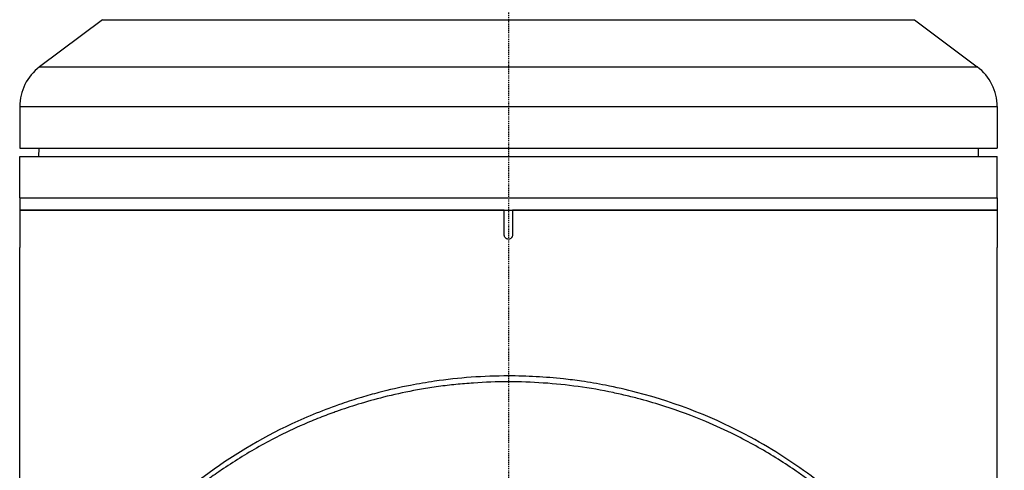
# Model space of a CAD drawing. Header units: millimetres. Extents: x 0 to 4378, y 0 to 2397.
# Tile 96 of 256: x 695 to 814, y 705 to 760. Entities that reach past the tile are written whole.
import ezdxf

# ---------------------------------------------------------------- set-up
doc = ezdxf.new("R2010")
doc.units = ezdxf.units.MM
doc.header["$LTSCALE"] = 0.2
doc.linetypes.add('CENTER2', pattern=[1.125, 0.75, -0.125, 0.125, -0.125])
doc.layers.add('02_Center Line', color=1, linetype='CENTER2')

# ---------------------------------------------------------------- blocks, each defined once
blk = doc.blocks.new('A$C6111ff40')
for p, q in [((-49, 259.9), (-56.6, 254.2)), ((-49, 259.9), (49, 259.9)), ((49, 259.9), (56.6, 254.2)), ((-56.6, 254.2), (56.6, 254.2)), ((-59, 249.4), (59, 249.4)), ((-59, 249.4), (-59, 244.4)), ((59, 249.4), (59, 244.4)), ((-59, 244.4), (59, 244.4)), ((-56.7, 244.4), (-56.71, 243.4)), ((56.7, 244.4), (56.71, 243.4)), ((-59, 243.4), (59, 243.4)), ((-59, 238.4), (-59, 243.4)), ((59, 238.4), (59, 243.4)), ((-59, 238.4), (59, 238.4)), ((-59, 238.4), (-59, 236.9)), ((-59, 238.4), (59, 238.4)), ((59, 238.4), (59, 236.9)), ((-0.5, 236.9), (-59, 236.9)), ((-59, 236.9), (-59, 232.4)), ((-59, 236.9), (59, 236.9)), ((-0.5, 233.9), (-0.5, 236.9)), ((59, 236.9), (0.5, 236.9)), ((0.5, 236.9), (0.5, 233.9)), ((59, 236.9), (59, 232.4)), ((-59, 170.55), (-59, 232.4)), ((59, 170.49), (59, 232.4))]:
    blk.add_line(p, q)
for centre, start, end in [((-53, 249.4), 126.8699, 180), ((53, 249.4), 0, 53.1301)]:
    blk.add_arc(centre, 6, start, end)
for points, knots in [([(0.5, 233.9), (0.5, 233.84), (0.49, 233.79), (0.47, 233.73), (0.45, 233.68), (0.43, 233.63), (0.39, 233.59), (0.36, 233.54), (0.31, 233.51), (0.27, 233.48), (0.22, 233.45), (0.16, 233.42), (0.11, 233.41), (0.07, 233.4), (0.04, 233.4), (0, 233.4), (-0.06, 233.4), (-0.11, 233.41), (-0.17, 233.43), (-0.22, 233.45), (-0.27, 233.47), (-0.31, 233.51), (-0.36, 233.54), (-0.39, 233.59), (-0.42, 233.63), (-0.45, 233.68), (-0.48, 233.74), (-0.49, 233.79), (-0.5, 233.83), (-0.5, 233.86), (-0.5, 233.9)], [0, 0, 0, 0, 0.107468, 0.107468, 0.107468, 0.214935, 0.214935, 0.214935, 0.322405, 0.322405, 0.322405, 0.429877, 0.429877, 0.429877, 0.5, 0.5, 0.5, 0.607468, 0.607468, 0.607468, 0.714935, 0.714935, 0.714935, 0.822405, 0.822405, 0.822405, 0.929877, 0.929877, 0.929877, 1, 1, 1, 1]), ([(0, 216.89), (-1.5, 216.89), (-3, 216.83), (-5.98, 216.62), (-7.46, 216.46), (-9.9, 216.1), (-10.87, 215.94), (-13.12, 215.5), (-14.39, 215.21), (-16.35, 214.7), (-17.05, 214.5), (-18.55, 214.05), (-19.34, 213.8), (-22.21, 212.81), (-24.22, 212), (-30.01, 209.29), (-33.54, 207.14), (-38.31, 203.57), (-39.82, 202.32), (-41.94, 200.38), (-42.63, 199.72), (-43.63, 198.71), (-43.95, 198.38), (-44.44, 197.87), (-44.6, 197.7), (-45.02, 197.24), (-45.21, 197.03), (-45.23, 197.01)], [0, 0, 0, 0, 0.449356, 0.449356, 0.898467, 0.898467, 1.197468, 1.197468, 1.595858, 1.595858, 1.82337, 1.82337, 2.083118, 2.083118, 2.775822, 2.775822, 4.159486, 4.159486, 4.850949, 4.850949, 5.197063, 5.197063, 5.370242, 5.370242, 5.456832, 5.456832, 5.599134, 5.599134, 5.599134, 5.599134]), ([(59.86, 163.46), (59.86, 164.63), (59.79, 165.8), (59.57, 167.58), (59.48, 168.19), (59.32, 169), (59.29, 169.19), (59.21, 169.57), (59.16, 169.76), (59.04, 170.34), (58.94, 170.75), (58.65, 171.92), (58.45, 172.68), (57.72, 175.22), (57.12, 177.01), (56.09, 179.64), (55.72, 180.51), (55.14, 181.82), (54.93, 182.25), (54.28, 183.61), (53.82, 184.52), (52.86, 186.29), (52.37, 187.14), (51.35, 188.81), (50.83, 189.63), (49.74, 191.23), (49.19, 192.01), (46.38, 195.74), (43.82, 198.59), (39.66, 202.34), (38.36, 203.43), (34.6, 206.29), (32.01, 207.97), (25.04, 211.76), (20.43, 213.62), (14.24, 215.23), (12.99, 215.52), (10.76, 215.95), (9.8, 216.11), (8.11, 216.36), (7.38, 216.45), (5.55, 216.65), (4.44, 216.74), (2.22, 216.86), (1.11, 216.89), (0, 216.89)], [0.60461, 0.60461, 0.60461, 0.60461, 0.758153, 0.758153, 0.839265, 0.839265, 0.865124, 0.865124, 0.885821, 0.885821, 0.936976, 0.936976, 1.031169, 1.031169, 1.255712, 1.255712, 1.367089, 1.367089, 1.423303, 1.423303, 1.543936, 1.543936, 1.662482, 1.662482, 1.779397, 1.779397, 1.892284, 1.892284, 2.327177, 2.327177, 2.51121, 2.51121, 2.83327, 2.83327, 3.318061, 3.318061, 3.439024, 3.439024, 3.529698, 3.529698, 3.597738, 3.597738, 3.699741, 3.699741, 3.801674, 3.801674, 3.801674, 3.801674]), ([(36.78, 203.92), (36.76, 203.93), (36.71, 203.97), (36.6, 204.06), (36.55, 204.09), (36.42, 204.19), (36.33, 204.26), (36.06, 204.46), (35.87, 204.59), (35.32, 204.99), (34.95, 205.25), (33.83, 206.02), (33.06, 206.52), (30.7, 207.99), (29.05, 208.91), (26.2, 210.33), (25.03, 210.87), (22.23, 212.05), (20.58, 212.66), (17.92, 213.52), (16.95, 213.81), (15.43, 214.22), (14.89, 214.35), (13.78, 214.62), (13.21, 214.75), (11.24, 215.16), (9.84, 215.41), (7.02, 215.79), (5.62, 215.94), (2.81, 216.13), (1.4, 216.18), (-1.42, 216.18), (-2.83, 216.13), (-4.58, 216.01), (-4.93, 215.98), (-5.99, 215.9), (-6.68, 215.82), (-8.09, 215.66), (-8.8, 215.56), (-10.16, 215.35), (-10.81, 215.24), (-12.68, 214.88), (-13.88, 214.62), (-16.11, 214.06), (-17.13, 213.78), (-19.03, 213.19), (-19.9, 212.91), (-20.95, 212.53), (-21.14, 212.46), (-21.64, 212.28), (-21.96, 212.16), (-22.95, 211.78), (-23.62, 211.51), (-25.43, 210.73), (-26.57, 210.2), (-29.32, 208.82), (-30.91, 207.92), (-33.2, 206.5), (-33.95, 206.01), (-34.86, 205.39), (-35.04, 205.26), (-35.49, 204.95), (-35.76, 204.76), (-36.16, 204.47), (-36.29, 204.37), (-36.49, 204.23), (-36.55, 204.18), (-36.72, 204.05), (-36.8, 204), (-36.82, 203.98)], [-1.691817, -1.691817, -1.691817, -1.691817, -1.685693, -1.685693, -1.681725, -1.681725, -1.673789, -1.673789, -1.657916, -1.657916, -1.626174, -1.626174, -1.562675, -1.562675, -1.435698, -1.435698, -1.351034, -1.351034, -1.238185, -1.238185, -1.174022, -1.174022, -1.139664, -1.139664, -1.103057, -1.103057, -1.015385, -1.015385, -0.929461, -0.929461, -0.843958, -0.843958, -0.758525, -0.758525, -0.737003, -0.737003, -0.694304, -0.694304, -0.650672, -0.650672, -0.610004, -0.610004, -0.533695, -0.533695, -0.466986, -0.466986, -0.408715, -0.408715, -0.396001, -0.396001, -0.374521, -0.374521, -0.328153, -0.328153, -0.246913, -0.246913, -0.125005, -0.125005, -0.064057, -0.064057, -0.04882, -0.04882, -0.025982, -0.025982, -0.014544, -0.014544, -0.008825, -0.008825, -0.000001, -0.000001, -0.000001, -0.000001])]:
    blk.add_open_spline(points, degree=3, knots=knots)
at = {"layer": '02_Center Line'}
blk.add_line((0, 1425.31), (0, -16.53), dxfattribs=at)

msp = doc.modelspace()

# ---------------------------------------------------------------- block references
msp.add_blockref('A$C6111ff40', (754.287, 499.915))

doc.saveas('drawing.dxf')
